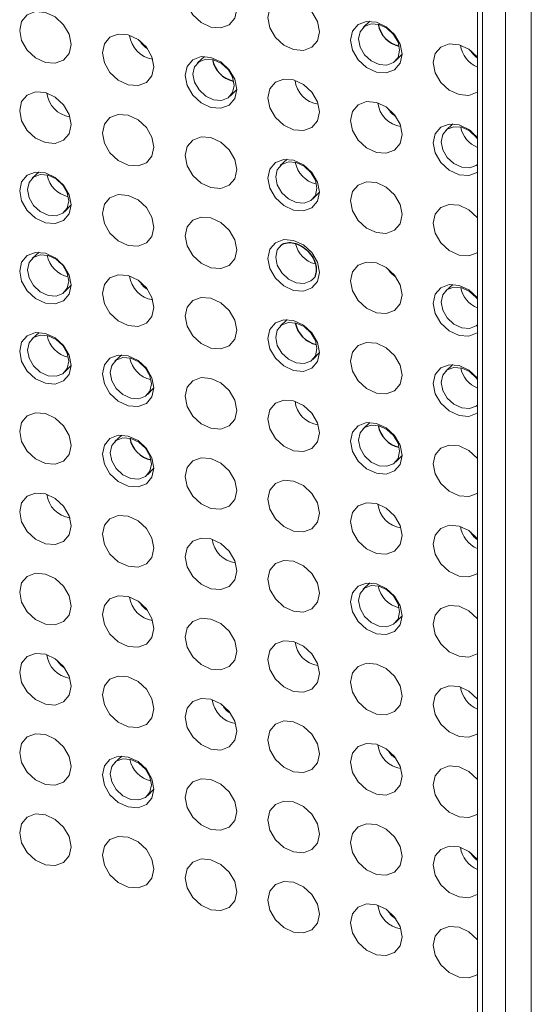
# Paper-space layout '_Trimetric' of a CAD drawing. Header units: millimetres. Extents: x -1485 to 1441, y -378 to 2620.
# Tile 9 of 86: x -1067 to -1045, y 926 to 968. Entities that reach past the tile are written whole.
import ezdxf

# ---------------------------------------------------------------- set-up
doc = ezdxf.new("R2010")
doc.units = ezdxf.units.MM

psp = doc.layouts.new('_Trimetric')

# ---------------------------------------------------------------- linework, layer by layer
at = {"color": 144, "linetype": 'Continuous', "lineweight": 18}
for p, q in [((-1047.065, 916.003), (-1047.065, 988.075)), ((-1046.85, 987.733), (-1046.85, 915.661)), ((-1044.768, 987.242), (-1044.768, 917.019)), ((-1045.866, 916.677), (-1045.866, 986.899)), ((-1058.744, 966.316), (-1059.04, 966.042)), ((-1057.649, 964.617), (-1057.368, 964.907)), ((-1048.131, 963.432), (-1048.427, 963.158)), ((-1065.819, 961.382), (-1066.115, 961.108)), ((-1064.725, 959.683), (-1064.444, 959.972)), ((-1065.819, 957.953), (-1066.115, 957.679)), ((-1064.725, 956.254), (-1064.444, 956.543)), ((-1048.131, 956.574), (-1048.427, 956.301)), ((-1055.206, 955.068), (-1055.502, 954.795)), ((-1065.819, 954.524), (-1066.115, 954.251)), ((-1062.282, 953.563), (-1062.578, 953.289)), ((-1054.112, 953.37), (-1053.831, 953.659)), ((-1064.725, 952.826), (-1064.444, 953.115)), ((-1048.131, 953.146), (-1048.427, 952.872)), ((-1061.187, 951.864), (-1060.906, 952.153)), ((-1051.669, 950.678), (-1051.965, 950.405)), ((-1062.282, 950.134), (-1062.578, 949.86)), ((-1050.574, 948.98), (-1050.293, 949.269)), ((-1061.187, 948.436), (-1060.906, 948.725)), ((-1051.669, 943.821), (-1051.965, 943.547)), ((-1050.574, 942.123), (-1050.293, 942.412)), ((-1062.282, 936.419), (-1062.578, 936.146)), ((-1061.187, 934.721), (-1060.906, 935.01))]:
    psp.add_line(p, q, dxfattribs=at)
at = {"color": 7, "linetype": 'Continuous', "lineweight": 25}
for p, q in [((-1051.669, 967.822), (-1051.965, 967.548)), ((-1050.574, 966.123), (-1050.293, 966.412)), ((-1055.206, 961.926), (-1055.502, 961.652)), ((-1054.112, 960.227), (-1053.831, 960.516))]:
    psp.add_line(p, q, dxfattribs=at)
at = {"color": 144, "linetype": 'Continuous', "lineweight": 18, "flags": 128}
for points in [[(-1057.368, 968.337), (-1057.452, 967.951), (-1057.691, 967.669), (-1058.049, 967.535), (-1058.47, 967.568), (-1058.892, 967.764), (-1059.249, 968.093), (-1059.488, 968.504), (-1059.572, 968.935), (-1059.488, 969.321), (-1059.249, 969.603), (-1058.892, 969.737), (-1058.47, 969.704), (-1058.049, 969.508), (-1057.691, 969.179), (-1057.452, 968.768), (-1057.368, 968.337)], [(-1053.831, 967.375), (-1053.915, 966.989), (-1054.153, 966.708), (-1054.511, 966.573), (-1054.933, 966.607), (-1055.354, 966.803), (-1055.712, 967.131), (-1055.95, 967.543), (-1056.034, 967.974), (-1055.95, 968.36), (-1055.712, 968.641), (-1055.354, 968.776), (-1054.933, 968.742), (-1054.511, 968.546), (-1054.153, 968.218), (-1053.915, 967.806), (-1053.831, 967.375)], [(-1064.444, 966.831), (-1064.528, 966.445), (-1064.767, 966.163), (-1065.124, 966.029), (-1065.546, 966.062), (-1065.967, 966.258), (-1066.325, 966.587), (-1066.563, 966.998), (-1066.647, 967.43), (-1066.563, 967.815), (-1066.325, 968.097), (-1065.967, 968.231), (-1065.546, 968.198), (-1065.124, 968.002), (-1064.767, 967.674), (-1064.528, 967.262), (-1064.444, 966.831)], [(-1050.293, 966.414), (-1050.377, 966.028), (-1050.616, 965.746), (-1050.973, 965.612), (-1051.395, 965.645), (-1051.816, 965.841), (-1052.174, 966.17), (-1052.413, 966.581), (-1052.497, 967.012), (-1052.413, 967.398), (-1052.174, 967.68), (-1051.816, 967.814), (-1051.395, 967.781), (-1050.973, 967.585), (-1050.616, 967.256), (-1050.377, 966.845), (-1050.293, 966.414)], [(-1050.4, 966.586), (-1050.467, 966.93), (-1050.658, 967.259), (-1050.943, 967.522), (-1051.28, 967.678), (-1051.617, 967.705), (-1051.903, 967.598), (-1052.094, 967.373), (-1052.161, 967.064), (-1052.094, 966.719), (-1051.903, 966.391), (-1051.617, 966.128), (-1051.28, 965.971), (-1050.943, 965.945), (-1050.658, 966.052), (-1050.467, 966.277), (-1050.4, 966.586)], [(-1060.906, 965.869), (-1060.99, 965.484), (-1061.229, 965.202), (-1061.586, 965.068), (-1062.008, 965.101), (-1062.429, 965.297), (-1062.787, 965.625), (-1063.026, 966.037), (-1063.11, 966.468), (-1063.026, 966.854), (-1062.787, 967.135), (-1062.429, 967.27), (-1062.008, 967.236), (-1061.586, 967.041), (-1061.229, 966.712), (-1060.99, 966.301), (-1060.906, 965.869)], [(-1047.065, 964.794), (-1047.078, 964.785), (-1047.436, 964.651), (-1047.857, 964.684), (-1048.279, 964.88), (-1048.636, 965.208), (-1048.875, 965.62), (-1048.959, 966.051), (-1048.875, 966.437), (-1048.636, 966.718), (-1048.279, 966.853), (-1047.857, 966.819), (-1047.436, 966.623), (-1047.078, 966.295), (-1047.065, 966.278)], [(-1057.368, 964.908), (-1057.452, 964.522), (-1057.691, 964.241), (-1058.049, 964.106), (-1058.47, 964.14), (-1058.892, 964.335), (-1059.249, 964.664), (-1059.488, 965.075), (-1059.572, 965.507), (-1059.488, 965.893), (-1059.249, 966.174), (-1058.892, 966.308), (-1058.47, 966.275), (-1058.049, 966.079), (-1057.691, 965.751), (-1057.452, 965.339), (-1057.368, 964.908)], [(-1057.475, 965.08), (-1057.542, 965.425), (-1057.733, 965.753), (-1058.019, 966.016), (-1058.356, 966.173), (-1058.693, 966.199), (-1058.978, 966.092), (-1059.169, 965.867), (-1059.236, 965.559), (-1059.169, 965.214), (-1058.978, 964.885), (-1058.693, 964.622), (-1058.356, 964.466), (-1058.019, 964.439), (-1057.733, 964.546), (-1057.542, 964.771), (-1057.475, 965.08)], [(-1053.831, 963.946), (-1053.915, 963.561), (-1054.153, 963.279), (-1054.511, 963.145), (-1054.933, 963.178), (-1055.354, 963.374), (-1055.712, 963.703), (-1055.95, 964.114), (-1056.034, 964.545), (-1055.95, 964.931), (-1055.712, 965.213), (-1055.354, 965.347), (-1054.933, 965.314), (-1054.511, 965.118), (-1054.153, 964.789), (-1053.915, 964.378), (-1053.831, 963.946)], [(-1064.444, 963.402), (-1064.528, 963.016), (-1064.767, 962.735), (-1065.124, 962.6), (-1065.546, 962.634), (-1065.967, 962.83), (-1066.325, 963.158), (-1066.563, 963.57), (-1066.647, 964.001), (-1066.563, 964.387), (-1066.325, 964.668), (-1065.967, 964.803), (-1065.546, 964.769), (-1065.124, 964.573), (-1064.767, 964.245), (-1064.528, 963.834), (-1064.444, 963.402)], [(-1050.293, 962.985), (-1050.377, 962.599), (-1050.616, 962.318), (-1050.973, 962.183), (-1051.395, 962.217), (-1051.816, 962.412), (-1052.174, 962.741), (-1052.413, 963.152), (-1052.497, 963.584), (-1052.413, 963.97), (-1052.174, 964.251), (-1051.816, 964.385), (-1051.395, 964.352), (-1050.973, 964.156), (-1050.616, 963.828), (-1050.377, 963.416), (-1050.293, 962.985)], [(-1060.906, 962.441), (-1060.99, 962.055), (-1061.229, 961.773), (-1061.586, 961.639), (-1062.008, 961.672), (-1062.429, 961.868), (-1062.787, 962.197), (-1063.026, 962.608), (-1063.11, 963.039), (-1063.026, 963.425), (-1062.787, 963.707), (-1062.429, 963.841), (-1062.008, 963.808), (-1061.586, 963.612), (-1061.229, 963.283), (-1060.99, 962.872), (-1060.906, 962.441)], [(-1047.065, 961.366), (-1047.078, 961.356), (-1047.436, 961.222), (-1047.857, 961.255), (-1048.279, 961.451), (-1048.636, 961.78), (-1048.875, 962.191), (-1048.959, 962.622), (-1048.875, 963.008), (-1048.636, 963.29), (-1048.279, 963.424), (-1047.857, 963.391), (-1047.436, 963.195), (-1047.078, 962.866), (-1047.065, 962.85)], [(-1047.065, 962.796), (-1047.12, 962.869), (-1047.406, 963.132), (-1047.743, 963.288), (-1048.08, 963.315), (-1048.365, 963.208), (-1048.556, 962.983), (-1048.623, 962.674), (-1048.556, 962.329), (-1048.365, 962.001), (-1048.08, 961.738), (-1047.743, 961.581), (-1047.406, 961.555), (-1047.12, 961.662), (-1047.065, 961.705)], [(-1047.368, 963.147), (-1047.278, 963.013), (-1047.263, 962.994)], [(-1057.368, 961.479), (-1057.452, 961.093), (-1057.691, 960.812), (-1058.049, 960.678), (-1058.47, 960.711), (-1058.892, 960.907), (-1059.249, 961.235), (-1059.488, 961.647), (-1059.572, 962.078), (-1059.488, 962.464), (-1059.249, 962.745), (-1058.892, 962.88), (-1058.47, 962.846), (-1058.049, 962.651), (-1057.691, 962.322), (-1057.452, 961.911), (-1057.368, 961.479)], [(-1047.134, 962.869), (-1047.073, 962.824), (-1047.065, 962.819)], [(-1053.831, 960.518), (-1053.915, 960.132), (-1054.153, 959.85), (-1054.511, 959.716), (-1054.933, 959.749), (-1055.354, 959.945), (-1055.712, 960.274), (-1055.95, 960.685), (-1056.034, 961.117), (-1055.95, 961.502), (-1055.712, 961.784), (-1055.354, 961.918), (-1054.933, 961.885), (-1054.511, 961.689), (-1054.153, 961.36), (-1053.915, 960.949), (-1053.831, 960.518)], [(-1053.937, 960.69), (-1054.004, 961.035), (-1054.195, 961.363), (-1054.481, 961.626), (-1054.818, 961.783), (-1055.155, 961.809), (-1055.441, 961.702), (-1055.631, 961.477), (-1055.699, 961.168), (-1055.631, 960.824), (-1055.441, 960.495), (-1055.155, 960.232), (-1054.818, 960.076), (-1054.481, 960.049), (-1054.195, 960.156), (-1054.004, 960.381), (-1053.937, 960.69)], [(-1064.444, 959.973), (-1064.528, 959.588), (-1064.767, 959.306), (-1065.124, 959.172), (-1065.546, 959.205), (-1065.967, 959.401), (-1066.325, 959.73), (-1066.563, 960.141), (-1066.647, 960.572), (-1066.563, 960.958), (-1066.325, 961.24), (-1065.967, 961.374), (-1065.546, 961.341), (-1065.124, 961.145), (-1064.767, 960.816), (-1064.528, 960.405), (-1064.444, 959.973)], [(-1064.55, 960.145), (-1064.617, 960.49), (-1064.808, 960.819), (-1065.094, 961.082), (-1065.431, 961.238), (-1065.768, 961.265), (-1066.054, 961.158), (-1066.244, 960.932), (-1066.312, 960.624), (-1066.244, 960.279), (-1066.054, 959.95), (-1065.768, 959.688), (-1065.431, 959.531), (-1065.094, 959.505), (-1064.808, 959.612), (-1064.617, 959.837), (-1064.55, 960.145)], [(-1050.293, 959.556), (-1050.377, 959.17), (-1050.616, 958.889), (-1050.973, 958.755), (-1051.395, 958.788), (-1051.816, 958.984), (-1052.174, 959.312), (-1052.413, 959.724), (-1052.497, 960.155), (-1052.413, 960.541), (-1052.174, 960.822), (-1051.816, 960.957), (-1051.395, 960.923), (-1050.973, 960.728), (-1050.616, 960.399), (-1050.377, 959.988), (-1050.293, 959.556)], [(-1060.906, 959.012), (-1060.99, 958.626), (-1061.229, 958.345), (-1061.586, 958.21), (-1062.008, 958.244), (-1062.429, 958.44), (-1062.787, 958.768), (-1063.026, 959.179), (-1063.11, 959.611), (-1063.026, 959.997), (-1062.787, 960.278), (-1062.429, 960.412), (-1062.008, 960.379), (-1061.586, 960.183), (-1061.229, 959.855), (-1060.99, 959.443), (-1060.906, 959.012)], [(-1047.065, 957.937), (-1047.078, 957.927), (-1047.436, 957.793), (-1047.857, 957.826), (-1048.279, 958.022), (-1048.636, 958.351), (-1048.875, 958.762), (-1048.959, 959.194), (-1048.875, 959.579), (-1048.636, 959.861), (-1048.279, 959.995), (-1047.857, 959.962), (-1047.436, 959.766), (-1047.078, 959.438), (-1047.065, 959.421)], [(-1057.368, 958.051), (-1057.452, 957.665), (-1057.691, 957.383), (-1058.049, 957.249), (-1058.47, 957.282), (-1058.892, 957.478), (-1059.249, 957.807), (-1059.488, 958.218), (-1059.572, 958.649), (-1059.488, 959.035), (-1059.249, 959.317), (-1058.892, 959.451), (-1058.47, 959.418), (-1058.049, 959.222), (-1057.691, 958.893), (-1057.452, 958.482), (-1057.368, 958.051)], [(-1053.831, 957.089), (-1053.915, 956.703), (-1054.153, 956.422), (-1054.511, 956.287), (-1054.933, 956.321), (-1055.354, 956.517), (-1055.712, 956.845), (-1055.95, 957.256), (-1056.034, 957.688), (-1055.95, 958.074), (-1055.712, 958.355), (-1055.354, 958.49), (-1054.933, 958.456), (-1054.511, 958.26), (-1054.153, 957.932), (-1053.915, 957.52), (-1053.831, 957.089)], [(-1055.462, 958.257), (-1055.631, 958.048), (-1055.699, 957.74), (-1055.631, 957.395), (-1055.441, 957.066), (-1055.155, 956.803), (-1054.818, 956.647), (-1054.481, 956.62), (-1054.195, 956.728), (-1054.117, 956.793)], [(-1064.444, 956.545), (-1064.528, 956.159), (-1064.767, 955.877), (-1065.124, 955.743), (-1065.546, 955.776), (-1065.967, 955.972), (-1066.325, 956.301), (-1066.563, 956.712), (-1066.647, 957.144), (-1066.563, 957.529), (-1066.325, 957.811), (-1065.967, 957.945), (-1065.546, 957.912), (-1065.124, 957.716), (-1064.767, 957.387), (-1064.528, 956.976), (-1064.444, 956.545)], [(-1064.55, 956.717), (-1064.617, 957.062), (-1064.808, 957.39), (-1065.094, 957.653), (-1065.431, 957.81), (-1065.768, 957.836), (-1066.054, 957.729), (-1066.244, 957.504), (-1066.312, 957.195), (-1066.244, 956.851), (-1066.054, 956.522), (-1065.768, 956.259), (-1065.431, 956.103), (-1065.094, 956.076), (-1064.808, 956.183), (-1064.617, 956.408), (-1064.55, 956.717)], [(-1065.056, 957.668), (-1064.967, 957.534), (-1064.951, 957.516)], [(-1050.293, 956.128), (-1050.377, 955.742), (-1050.616, 955.46), (-1050.973, 955.326), (-1051.395, 955.359), (-1051.816, 955.555), (-1052.174, 955.884), (-1052.413, 956.295), (-1052.497, 956.726), (-1052.413, 957.112), (-1052.174, 957.394), (-1051.816, 957.528), (-1051.395, 957.495), (-1050.973, 957.299), (-1050.616, 956.97), (-1050.377, 956.559), (-1050.293, 956.128)], [(-1060.906, 955.583), (-1060.99, 955.198), (-1061.229, 954.916), (-1061.586, 954.782), (-1062.008, 954.815), (-1062.429, 955.011), (-1062.787, 955.339), (-1063.026, 955.751), (-1063.11, 956.182), (-1063.026, 956.568), (-1062.787, 956.849), (-1062.429, 956.984), (-1062.008, 956.95), (-1061.586, 956.755), (-1061.229, 956.426), (-1060.99, 956.015), (-1060.906, 955.583)], [(-1047.065, 954.508), (-1047.078, 954.499), (-1047.436, 954.364), (-1047.857, 954.398), (-1048.279, 954.594), (-1048.636, 954.922), (-1048.875, 955.334), (-1048.959, 955.765), (-1048.875, 956.151), (-1048.636, 956.432), (-1048.279, 956.567), (-1047.857, 956.533), (-1047.436, 956.337), (-1047.078, 956.009), (-1047.065, 955.992)], [(-1047.065, 955.938), (-1047.12, 956.012), (-1047.406, 956.274), (-1047.743, 956.431), (-1048.08, 956.458), (-1048.365, 956.35), (-1048.556, 956.125), (-1048.623, 955.817), (-1048.556, 955.472), (-1048.365, 955.143), (-1048.08, 954.881), (-1047.743, 954.724), (-1047.406, 954.697), (-1047.12, 954.805), (-1047.065, 954.848)], [(-1057.368, 954.622), (-1057.452, 954.236), (-1057.691, 953.955), (-1058.049, 953.82), (-1058.47, 953.854), (-1058.892, 954.049), (-1059.249, 954.378), (-1059.488, 954.789), (-1059.572, 955.221), (-1059.488, 955.607), (-1059.249, 955.888), (-1058.892, 956.022), (-1058.47, 955.989), (-1058.049, 955.793), (-1057.691, 955.465), (-1057.452, 955.053), (-1057.368, 954.622)], [(-1053.831, 953.66), (-1053.915, 953.275), (-1054.153, 952.993), (-1054.511, 952.859), (-1054.933, 952.892), (-1055.354, 953.088), (-1055.712, 953.417), (-1055.95, 953.828), (-1056.034, 954.259), (-1055.95, 954.645), (-1055.712, 954.927), (-1055.354, 955.061), (-1054.933, 955.028), (-1054.511, 954.832), (-1054.153, 954.503), (-1053.915, 954.092), (-1053.831, 953.66)], [(-1053.937, 953.832), (-1054.004, 954.177), (-1054.195, 954.506), (-1054.481, 954.769), (-1054.818, 954.925), (-1055.155, 954.952), (-1055.441, 954.844), (-1055.631, 954.619), (-1055.699, 954.311), (-1055.631, 953.966), (-1055.441, 953.637), (-1055.155, 953.375), (-1054.818, 953.218), (-1054.481, 953.192), (-1054.195, 953.299), (-1054.004, 953.524), (-1053.937, 953.832)], [(-1064.444, 953.116), (-1064.528, 952.73), (-1064.767, 952.449), (-1065.124, 952.314), (-1065.546, 952.348), (-1065.967, 952.544), (-1066.325, 952.872), (-1066.563, 953.284), (-1066.647, 953.715), (-1066.563, 954.101), (-1066.325, 954.382), (-1065.967, 954.517), (-1065.546, 954.483), (-1065.124, 954.287), (-1064.767, 953.959), (-1064.528, 953.548), (-1064.444, 953.116)], [(-1064.55, 953.288), (-1064.617, 953.633), (-1064.808, 953.962), (-1065.094, 954.224), (-1065.431, 954.381), (-1065.768, 954.408), (-1066.054, 954.3), (-1066.244, 954.075), (-1066.312, 953.767), (-1066.244, 953.422), (-1066.054, 953.093), (-1065.768, 952.83), (-1065.431, 952.674), (-1065.094, 952.647), (-1064.808, 952.755), (-1064.617, 952.98), (-1064.55, 953.288)], [(-1050.293, 952.699), (-1050.377, 952.313), (-1050.616, 952.032), (-1050.973, 951.897), (-1051.395, 951.931), (-1051.816, 952.126), (-1052.174, 952.455), (-1052.413, 952.866), (-1052.497, 953.298), (-1052.413, 953.684), (-1052.174, 953.965), (-1051.816, 954.099), (-1051.395, 954.066), (-1050.973, 953.87), (-1050.616, 953.542), (-1050.377, 953.13), (-1050.293, 952.699)], [(-1060.906, 952.155), (-1060.99, 951.769), (-1061.229, 951.487), (-1061.586, 951.353), (-1062.008, 951.386), (-1062.429, 951.582), (-1062.787, 951.911), (-1063.026, 952.322), (-1063.11, 952.753), (-1063.026, 953.139), (-1062.787, 953.421), (-1062.429, 953.555), (-1062.008, 953.522), (-1061.586, 953.326), (-1061.229, 952.997), (-1060.99, 952.586), (-1060.906, 952.155)], [(-1061.013, 952.327), (-1061.08, 952.671), (-1061.271, 953), (-1061.556, 953.263), (-1061.893, 953.419), (-1062.23, 953.446), (-1062.516, 953.339), (-1062.707, 953.114), (-1062.774, 952.805), (-1062.707, 952.46), (-1062.516, 952.132), (-1062.23, 951.869), (-1061.893, 951.712), (-1061.556, 951.686), (-1061.271, 951.793), (-1061.08, 952.018), (-1061.013, 952.327)], [(-1047.065, 951.08), (-1047.078, 951.07), (-1047.436, 950.936), (-1047.857, 950.969), (-1048.279, 951.165), (-1048.636, 951.494), (-1048.875, 951.905), (-1048.959, 952.336), (-1048.875, 952.722), (-1048.636, 953.004), (-1048.279, 953.138), (-1047.857, 953.105), (-1047.436, 952.909), (-1047.078, 952.58), (-1047.065, 952.564)], [(-1047.065, 952.51), (-1047.12, 952.583), (-1047.406, 952.846), (-1047.743, 953.002), (-1048.08, 953.029), (-1048.365, 952.922), (-1048.556, 952.697), (-1048.623, 952.388), (-1048.556, 952.043), (-1048.365, 951.715), (-1048.08, 951.452), (-1047.743, 951.295), (-1047.406, 951.269), (-1047.12, 951.376), (-1047.065, 951.419)], [(-1057.368, 951.193), (-1057.452, 950.807), (-1057.691, 950.526), (-1058.049, 950.392), (-1058.47, 950.425), (-1058.892, 950.621), (-1059.249, 950.949), (-1059.488, 951.361), (-1059.572, 951.792), (-1059.488, 952.178), (-1059.249, 952.459), (-1058.892, 952.594), (-1058.47, 952.56), (-1058.049, 952.364), (-1057.691, 952.036), (-1057.452, 951.625), (-1057.368, 951.193)], [(-1053.831, 950.232), (-1053.915, 949.846), (-1054.153, 949.564), (-1054.511, 949.43), (-1054.933, 949.463), (-1055.354, 949.659), (-1055.712, 949.988), (-1055.95, 950.399), (-1056.034, 950.831), (-1055.95, 951.216), (-1055.712, 951.498), (-1055.354, 951.632), (-1054.933, 951.599), (-1054.511, 951.403), (-1054.153, 951.074), (-1053.915, 950.663), (-1053.831, 950.232)], [(-1064.444, 949.687), (-1064.528, 949.302), (-1064.767, 949.02), (-1065.124, 948.886), (-1065.546, 948.919), (-1065.967, 949.115), (-1066.325, 949.444), (-1066.563, 949.855), (-1066.647, 950.286), (-1066.563, 950.672), (-1066.325, 950.954), (-1065.967, 951.088), (-1065.546, 951.055), (-1065.124, 950.859), (-1064.767, 950.53), (-1064.528, 950.119), (-1064.444, 949.687)], [(-1050.293, 949.27), (-1050.377, 948.884), (-1050.616, 948.603), (-1050.973, 948.469), (-1051.395, 948.502), (-1051.816, 948.698), (-1052.174, 949.026), (-1052.413, 949.438), (-1052.497, 949.869), (-1052.413, 950.255), (-1052.174, 950.536), (-1051.816, 950.671), (-1051.395, 950.637), (-1050.973, 950.442), (-1050.616, 950.113), (-1050.377, 949.702), (-1050.293, 949.27)], [(-1050.4, 949.442), (-1050.467, 949.787), (-1050.658, 950.116), (-1050.943, 950.379), (-1051.28, 950.535), (-1051.617, 950.562), (-1051.903, 950.454), (-1052.094, 950.229), (-1052.161, 949.921), (-1052.094, 949.576), (-1051.903, 949.247), (-1051.617, 948.985), (-1051.28, 948.828), (-1050.943, 948.801), (-1050.658, 948.909), (-1050.467, 949.134), (-1050.4, 949.442)], [(-1060.906, 948.726), (-1060.99, 948.34), (-1061.229, 948.059), (-1061.586, 947.924), (-1062.008, 947.958), (-1062.429, 948.154), (-1062.787, 948.482), (-1063.026, 948.893), (-1063.11, 949.325), (-1063.026, 949.711), (-1062.787, 949.992), (-1062.429, 950.126), (-1062.008, 950.093), (-1061.586, 949.897), (-1061.229, 949.569), (-1060.99, 949.157), (-1060.906, 948.726)], [(-1061.013, 948.898), (-1061.08, 949.243), (-1061.271, 949.572), (-1061.556, 949.834), (-1061.893, 949.991), (-1062.23, 950.017), (-1062.516, 949.91), (-1062.707, 949.685), (-1062.774, 949.377), (-1062.707, 949.032), (-1062.516, 948.703), (-1062.23, 948.44), (-1061.893, 948.284), (-1061.556, 948.257), (-1061.271, 948.365), (-1061.08, 948.59), (-1061.013, 948.898)], [(-1047.065, 947.651), (-1047.078, 947.641), (-1047.436, 947.507), (-1047.857, 947.54), (-1048.279, 947.736), (-1048.636, 948.065), (-1048.875, 948.476), (-1048.959, 948.908), (-1048.875, 949.293), (-1048.636, 949.575), (-1048.279, 949.709), (-1047.857, 949.676), (-1047.436, 949.48), (-1047.078, 949.152), (-1047.065, 949.135)], [(-1057.368, 947.765), (-1057.452, 947.379), (-1057.691, 947.097), (-1058.049, 946.963), (-1058.47, 946.996), (-1058.892, 947.192), (-1059.249, 947.521), (-1059.488, 947.932), (-1059.572, 948.363), (-1059.488, 948.749), (-1059.249, 949.031), (-1058.892, 949.165), (-1058.47, 949.132), (-1058.049, 948.936), (-1057.691, 948.607), (-1057.452, 948.196), (-1057.368, 947.765)], [(-1053.831, 946.803), (-1053.915, 946.417), (-1054.153, 946.136), (-1054.511, 946.001), (-1054.933, 946.035), (-1055.354, 946.231), (-1055.712, 946.559), (-1055.95, 946.97), (-1056.034, 947.402), (-1055.95, 947.788), (-1055.712, 948.069), (-1055.354, 948.204), (-1054.933, 948.17), (-1054.511, 947.974), (-1054.153, 947.646), (-1053.915, 947.234), (-1053.831, 946.803)], [(-1064.444, 946.259), (-1064.528, 945.873), (-1064.767, 945.591), (-1065.124, 945.457), (-1065.546, 945.49), (-1065.967, 945.686), (-1066.325, 946.015), (-1066.563, 946.426), (-1066.647, 946.858), (-1066.563, 947.243), (-1066.325, 947.525), (-1065.967, 947.659), (-1065.546, 947.626), (-1065.124, 947.43), (-1064.767, 947.101), (-1064.528, 946.69), (-1064.444, 946.259)], [(-1050.293, 945.842), (-1050.377, 945.456), (-1050.616, 945.174), (-1050.973, 945.04), (-1051.395, 945.073), (-1051.816, 945.269), (-1052.174, 945.598), (-1052.413, 946.009), (-1052.497, 946.44), (-1052.413, 946.826), (-1052.174, 947.108), (-1051.816, 947.242), (-1051.395, 947.209), (-1050.973, 947.013), (-1050.616, 946.684), (-1050.377, 946.273), (-1050.293, 945.842)], [(-1060.906, 945.297), (-1060.99, 944.911), (-1061.229, 944.63), (-1061.586, 944.496), (-1062.008, 944.529), (-1062.429, 944.725), (-1062.787, 945.053), (-1063.026, 945.465), (-1063.11, 945.896), (-1063.026, 946.282), (-1062.787, 946.563), (-1062.429, 946.698), (-1062.008, 946.664), (-1061.586, 946.469), (-1061.229, 946.14), (-1060.99, 945.729), (-1060.906, 945.297)], [(-1047.065, 944.222), (-1047.078, 944.213), (-1047.436, 944.078), (-1047.857, 944.112), (-1048.279, 944.308), (-1048.636, 944.636), (-1048.875, 945.048), (-1048.959, 945.479), (-1048.875, 945.865), (-1048.636, 946.146), (-1048.279, 946.281), (-1047.857, 946.247), (-1047.436, 946.051), (-1047.078, 945.723), (-1047.065, 945.706)], [(-1057.368, 944.336), (-1057.452, 943.95), (-1057.691, 943.669), (-1058.049, 943.534), (-1058.47, 943.568), (-1058.892, 943.763), (-1059.249, 944.092), (-1059.488, 944.503), (-1059.572, 944.935), (-1059.488, 945.321), (-1059.249, 945.602), (-1058.892, 945.736), (-1058.47, 945.703), (-1058.049, 945.507), (-1057.691, 945.179), (-1057.452, 944.767), (-1057.368, 944.336)], [(-1053.831, 943.374), (-1053.915, 942.989), (-1054.153, 942.707), (-1054.511, 942.573), (-1054.933, 942.606), (-1055.354, 942.802), (-1055.712, 943.131), (-1055.95, 943.542), (-1056.034, 943.973), (-1055.95, 944.359), (-1055.712, 944.641), (-1055.354, 944.775), (-1054.933, 944.742), (-1054.511, 944.546), (-1054.153, 944.217), (-1053.915, 943.806), (-1053.831, 943.374)], [(-1064.444, 942.83), (-1064.528, 942.444), (-1064.767, 942.163), (-1065.124, 942.028), (-1065.546, 942.062), (-1065.967, 942.258), (-1066.325, 942.586), (-1066.563, 942.998), (-1066.647, 943.429), (-1066.563, 943.815), (-1066.325, 944.096), (-1065.967, 944.231), (-1065.546, 944.197), (-1065.124, 944.001), (-1064.767, 943.673), (-1064.528, 943.262), (-1064.444, 942.83)], [(-1050.293, 942.413), (-1050.377, 942.027), (-1050.616, 941.746), (-1050.973, 941.611), (-1051.395, 941.645), (-1051.816, 941.84), (-1052.174, 942.169), (-1052.413, 942.58), (-1052.497, 943.012), (-1052.413, 943.398), (-1052.174, 943.679), (-1051.816, 943.813), (-1051.395, 943.78), (-1050.973, 943.584), (-1050.616, 943.256), (-1050.377, 942.844), (-1050.293, 942.413)], [(-1050.4, 942.585), (-1050.467, 942.93), (-1050.658, 943.259), (-1050.943, 943.521), (-1051.28, 943.678), (-1051.617, 943.704), (-1051.903, 943.597), (-1052.094, 943.372), (-1052.161, 943.064), (-1052.094, 942.719), (-1051.903, 942.39), (-1051.617, 942.127), (-1051.28, 941.971), (-1050.943, 941.944), (-1050.658, 942.051), (-1050.467, 942.276), (-1050.4, 942.585)], [(-1060.906, 941.869), (-1060.99, 941.483), (-1061.229, 941.201), (-1061.586, 941.067), (-1062.008, 941.1), (-1062.429, 941.296), (-1062.787, 941.625), (-1063.026, 942.036), (-1063.11, 942.467), (-1063.026, 942.853), (-1062.787, 943.135), (-1062.429, 943.269), (-1062.008, 943.236), (-1061.586, 943.04), (-1061.229, 942.711), (-1060.99, 942.3), (-1060.906, 941.869)], [(-1047.065, 940.794), (-1047.078, 940.784), (-1047.436, 940.65), (-1047.857, 940.683), (-1048.279, 940.879), (-1048.636, 941.208), (-1048.875, 941.619), (-1048.959, 942.05), (-1048.875, 942.436), (-1048.636, 942.718), (-1048.279, 942.852), (-1047.857, 942.819), (-1047.436, 942.623), (-1047.078, 942.294), (-1047.065, 942.278)], [(-1057.368, 940.907), (-1057.452, 940.521), (-1057.691, 940.24), (-1058.049, 940.106), (-1058.47, 940.139), (-1058.892, 940.335), (-1059.249, 940.663), (-1059.488, 941.075), (-1059.572, 941.506), (-1059.488, 941.892), (-1059.249, 942.173), (-1058.892, 942.308), (-1058.47, 942.274), (-1058.049, 942.078), (-1057.691, 941.75), (-1057.452, 941.339), (-1057.368, 940.907)], [(-1053.831, 939.946), (-1053.915, 939.56), (-1054.153, 939.278), (-1054.511, 939.144), (-1054.933, 939.177), (-1055.354, 939.373), (-1055.712, 939.702), (-1055.95, 940.113), (-1056.034, 940.545), (-1055.95, 940.93), (-1055.712, 941.212), (-1055.354, 941.346), (-1054.933, 941.313), (-1054.511, 941.117), (-1054.153, 940.788), (-1053.915, 940.377), (-1053.831, 939.946)], [(-1064.444, 939.401), (-1064.528, 939.016), (-1064.767, 938.734), (-1065.124, 938.6), (-1065.546, 938.633), (-1065.967, 938.829), (-1066.325, 939.158), (-1066.563, 939.569), (-1066.647, 940), (-1066.563, 940.386), (-1066.325, 940.668), (-1065.967, 940.802), (-1065.546, 940.769), (-1065.124, 940.573), (-1064.767, 940.244), (-1064.528, 939.833), (-1064.444, 939.401)], [(-1050.293, 938.984), (-1050.377, 938.598), (-1050.616, 938.317), (-1050.973, 938.183), (-1051.395, 938.216), (-1051.816, 938.412), (-1052.174, 938.74), (-1052.413, 939.152), (-1052.497, 939.583), (-1052.413, 939.969), (-1052.174, 940.25), (-1051.816, 940.385), (-1051.395, 940.351), (-1050.973, 940.156), (-1050.616, 939.827), (-1050.377, 939.416), (-1050.293, 938.984)], [(-1060.906, 938.44), (-1060.99, 938.054), (-1061.229, 937.773), (-1061.586, 937.638), (-1062.008, 937.672), (-1062.429, 937.868), (-1062.787, 938.196), (-1063.026, 938.607), (-1063.11, 939.039), (-1063.026, 939.425), (-1062.787, 939.706), (-1062.429, 939.84), (-1062.008, 939.807), (-1061.586, 939.611), (-1061.229, 939.283), (-1060.99, 938.871), (-1060.906, 938.44)], [(-1047.065, 937.365), (-1047.078, 937.355), (-1047.436, 937.221), (-1047.857, 937.254), (-1048.279, 937.45), (-1048.636, 937.779), (-1048.875, 938.19), (-1048.959, 938.622), (-1048.875, 939.007), (-1048.636, 939.289), (-1048.279, 939.423), (-1047.857, 939.39), (-1047.436, 939.194), (-1047.078, 938.866), (-1047.065, 938.849)], [(-1057.368, 937.479), (-1057.452, 937.093), (-1057.691, 936.811), (-1058.049, 936.677), (-1058.47, 936.71), (-1058.892, 936.906), (-1059.249, 937.235), (-1059.488, 937.646), (-1059.572, 938.077), (-1059.488, 938.463), (-1059.249, 938.745), (-1058.892, 938.879), (-1058.47, 938.846), (-1058.049, 938.65), (-1057.691, 938.321), (-1057.452, 937.91), (-1057.368, 937.479)], [(-1053.831, 936.517), (-1053.915, 936.131), (-1054.153, 935.85), (-1054.511, 935.715), (-1054.933, 935.749), (-1055.354, 935.945), (-1055.712, 936.273), (-1055.95, 936.684), (-1056.034, 937.116), (-1055.95, 937.502), (-1055.712, 937.783), (-1055.354, 937.918), (-1054.933, 937.884), (-1054.511, 937.688), (-1054.153, 937.36), (-1053.915, 936.948), (-1053.831, 936.517)], [(-1064.444, 935.973), (-1064.528, 935.587), (-1064.767, 935.305), (-1065.124, 935.171), (-1065.546, 935.204), (-1065.967, 935.4), (-1066.325, 935.729), (-1066.563, 936.14), (-1066.647, 936.572), (-1066.563, 936.957), (-1066.325, 937.239), (-1065.967, 937.373), (-1065.546, 937.34), (-1065.124, 937.144), (-1064.767, 936.815), (-1064.528, 936.404), (-1064.444, 935.973)], [(-1050.293, 935.556), (-1050.377, 935.17), (-1050.616, 934.888), (-1050.973, 934.754), (-1051.395, 934.787), (-1051.816, 934.983), (-1052.174, 935.312), (-1052.413, 935.723), (-1052.497, 936.154), (-1052.413, 936.54), (-1052.174, 936.822), (-1051.816, 936.956), (-1051.395, 936.923), (-1050.973, 936.727), (-1050.616, 936.398), (-1050.377, 935.987), (-1050.293, 935.556)], [(-1060.906, 935.011), (-1060.99, 934.625), (-1061.229, 934.344), (-1061.586, 934.21), (-1062.008, 934.243), (-1062.429, 934.439), (-1062.787, 934.767), (-1063.026, 935.179), (-1063.11, 935.61), (-1063.026, 935.996), (-1062.787, 936.277), (-1062.429, 936.412), (-1062.008, 936.378), (-1061.586, 936.183), (-1061.229, 935.854), (-1060.99, 935.443), (-1060.906, 935.011)], [(-1061.013, 935.183), (-1061.08, 935.528), (-1061.271, 935.857), (-1061.556, 936.12), (-1061.893, 936.276), (-1062.23, 936.303), (-1062.516, 936.195), (-1062.707, 935.97), (-1062.774, 935.662), (-1062.707, 935.317), (-1062.516, 934.988), (-1062.23, 934.726), (-1061.893, 934.569), (-1061.556, 934.543), (-1061.271, 934.65), (-1061.08, 934.875), (-1061.013, 935.183)], [(-1047.065, 933.936), (-1047.078, 933.927), (-1047.436, 933.792), (-1047.857, 933.826), (-1048.279, 934.022), (-1048.636, 934.35), (-1048.875, 934.762), (-1048.959, 935.193), (-1048.875, 935.579), (-1048.636, 935.86), (-1048.279, 935.995), (-1047.857, 935.961), (-1047.436, 935.765), (-1047.078, 935.437), (-1047.065, 935.42)], [(-1057.368, 934.05), (-1057.452, 933.664), (-1057.691, 933.383), (-1058.049, 933.248), (-1058.47, 933.282), (-1058.892, 933.477), (-1059.249, 933.806), (-1059.488, 934.217), (-1059.572, 934.649), (-1059.488, 935.034), (-1059.249, 935.316), (-1058.892, 935.45), (-1058.47, 935.417), (-1058.049, 935.221), (-1057.691, 934.893), (-1057.452, 934.481), (-1057.368, 934.05)], [(-1053.831, 933.088), (-1053.915, 932.703), (-1054.153, 932.421), (-1054.511, 932.287), (-1054.933, 932.32), (-1055.354, 932.516), (-1055.712, 932.845), (-1055.95, 933.256), (-1056.034, 933.687), (-1055.95, 934.073), (-1055.712, 934.355), (-1055.354, 934.489), (-1054.933, 934.456), (-1054.511, 934.26), (-1054.153, 933.931), (-1053.915, 933.52), (-1053.831, 933.088)], [(-1064.444, 932.544), (-1064.528, 932.158), (-1064.767, 931.877), (-1065.124, 931.742), (-1065.546, 931.776), (-1065.967, 931.972), (-1066.325, 932.3), (-1066.563, 932.712), (-1066.647, 933.143), (-1066.563, 933.529), (-1066.325, 933.81), (-1065.967, 933.945), (-1065.546, 933.911), (-1065.124, 933.715), (-1064.767, 933.387), (-1064.528, 932.976), (-1064.444, 932.544)], [(-1050.293, 932.127), (-1050.377, 931.741), (-1050.616, 931.46), (-1050.973, 931.325), (-1051.395, 931.359), (-1051.816, 931.554), (-1052.174, 931.883), (-1052.413, 932.294), (-1052.497, 932.726), (-1052.413, 933.112), (-1052.174, 933.393), (-1051.816, 933.527), (-1051.395, 933.494), (-1050.973, 933.298), (-1050.616, 932.97), (-1050.377, 932.558), (-1050.293, 932.127)], [(-1060.906, 931.583), (-1060.99, 931.197), (-1061.229, 930.915), (-1061.586, 930.781), (-1062.008, 930.814), (-1062.429, 931.01), (-1062.787, 931.339), (-1063.026, 931.75), (-1063.11, 932.181), (-1063.026, 932.567), (-1062.787, 932.849), (-1062.429, 932.983), (-1062.008, 932.95), (-1061.586, 932.754), (-1061.229, 932.425), (-1060.99, 932.014), (-1060.906, 931.583)], [(-1047.065, 930.508), (-1047.078, 930.498), (-1047.436, 930.364), (-1047.857, 930.397), (-1048.279, 930.593), (-1048.636, 930.922), (-1048.875, 931.333), (-1048.959, 931.764), (-1048.875, 932.15), (-1048.636, 932.432), (-1048.279, 932.566), (-1047.857, 932.533), (-1047.436, 932.337), (-1047.078, 932.008), (-1047.065, 931.992)], [(-1057.368, 930.621), (-1057.452, 930.235), (-1057.691, 929.954), (-1058.049, 929.82), (-1058.47, 929.853), (-1058.892, 930.049), (-1059.249, 930.377), (-1059.488, 930.789), (-1059.572, 931.22), (-1059.488, 931.606), (-1059.249, 931.887), (-1058.892, 932.022), (-1058.47, 931.988), (-1058.049, 931.792), (-1057.691, 931.464), (-1057.452, 931.053), (-1057.368, 930.621)], [(-1053.831, 929.66), (-1053.915, 929.274), (-1054.153, 928.992), (-1054.511, 928.858), (-1054.933, 928.891), (-1055.354, 929.087), (-1055.712, 929.416), (-1055.95, 929.827), (-1056.034, 930.259), (-1055.95, 930.644), (-1055.712, 930.926), (-1055.354, 931.06), (-1054.933, 931.027), (-1054.511, 930.831), (-1054.153, 930.502), (-1053.915, 930.091), (-1053.831, 929.66)], [(-1050.293, 928.698), (-1050.377, 928.312), (-1050.616, 928.031), (-1050.973, 927.897), (-1051.395, 927.93), (-1051.816, 928.126), (-1052.174, 928.454), (-1052.413, 928.866), (-1052.497, 929.297), (-1052.413, 929.683), (-1052.174, 929.964), (-1051.816, 930.099), (-1051.395, 930.065), (-1050.973, 929.87), (-1050.616, 929.541), (-1050.377, 929.13), (-1050.293, 928.698)], [(-1047.065, 927.079), (-1047.078, 927.069), (-1047.436, 926.935), (-1047.857, 926.968), (-1048.279, 927.164), (-1048.636, 927.493), (-1048.875, 927.904), (-1048.959, 928.336), (-1048.875, 928.721), (-1048.636, 929.003), (-1048.279, 929.137), (-1047.857, 929.104), (-1047.436, 928.908), (-1047.078, 928.579), (-1047.065, 928.563)]]:
    psp.add_lwpolyline(points, dxfattribs=at)
at = {"color": 7, "linetype": 'Continuous', "lineweight": 25}
for centre, radius, start, end in [((-1050.168, 967.911), 1.177, 190.8357, 257.7744), ((-1057.241, 966.406), 1.179, 191.0033, 256.7348), ((-1053.706, 955.157), 1.177, 190.8309, 257.7792), ((-1050.168, 950.767), 1.177, 190.8333, 257.7768), ((-1060.781, 950.223), 1.177, 190.8358, 257.7743), ((-1046.553, 946.452), 0.93, 208.8546, 236.6177)]:
    psp.add_arc(centre, radius, start, end, dxfattribs=at)
at = {"color": 144, "linetype": 'Continuous', "lineweight": 18}
for centre, radius, start, end in [((-1060.793, 967.355), 1.162, 186.7493, 261.8607), ((-1060.706, 967.44), 0.928, 208.8235, 239.7866), ((-1046.617, 966.956), 1.189, 187.493, 247.88), ((-1046.553, 967.024), 0.93, 208.8534, 236.6177), ((-1053.717, 965.432), 1.162, 186.7502, 261.8598), ((-1064.329, 964.889), 1.164, 187.2118, 261.1565), ((-1050.18, 964.47), 1.162, 186.7513, 261.8588), ((-1050.093, 964.555), 0.928, 208.8226, 239.7875), ((-1046.609, 963.537), 1.201, 191.4288, 247.7094), ((-1053.704, 962.016), 1.179, 191.0033, 256.7348), ((-1064.319, 961.47), 1.177, 190.8316, 257.7785), ((-1053.697, 958.594), 1.188, 193.9166, 254.5806), ((-1064.319, 958.042), 1.177, 190.8344, 257.7757), ((-1050.093, 957.698), 0.928, 208.8245, 239.7856), ((-1060.793, 957.069), 1.162, 186.748, 261.8621), ((-1060.706, 957.154), 0.928, 208.8254, 239.7846), ((-1046.609, 956.68), 1.201, 191.4307, 247.7093), ((-1064.319, 954.613), 1.177, 190.8334, 257.7767), ((-1060.779, 953.653), 1.179, 191.0033, 256.7348), ((-1046.609, 953.251), 1.201, 191.433, 247.7092), ((-1053.717, 951.717), 1.162, 186.7483, 261.8618), ((-1064.33, 947.744), 1.162, 186.7499, 261.8601), ((-1050.18, 947.327), 1.162, 186.7468, 261.8633), ((-1046.617, 946.384), 1.189, 187.4968, 247.8798), ((-1057.255, 945.821), 1.162, 186.7516, 261.8584), ((-1050.168, 943.91), 1.177, 190.8357, 257.7743), ((-1060.791, 943.356), 1.164, 187.2118, 261.1565), ((-1060.706, 943.439), 0.928, 208.823, 239.7871), ((-1053.715, 941.433), 1.164, 187.2118, 261.1565), ((-1064.329, 940.889), 1.164, 187.2118, 261.1565), ((-1064.243, 940.972), 0.928, 208.8225, 239.7875), ((-1046.617, 939.527), 1.189, 187.492, 247.88), ((-1057.255, 938.964), 1.162, 186.7505, 261.8595), ((-1057.168, 939.049), 0.928, 208.824, 239.7861), ((-1050.18, 937.041), 1.162, 186.7464, 261.8636), ((-1050.093, 937.126), 0.928, 208.8219, 239.7882), ((-1060.781, 936.508), 1.177, 190.8311, 257.779), ((-1046.617, 932.669), 1.189, 187.4935, 247.88), ((-1046.553, 932.737), 0.93, 208.8535, 236.6177), ((-1050.18, 930.184), 1.162, 186.7487, 261.8614), ((-1050.093, 930.269), 0.928, 208.8231, 239.787)]:
    psp.add_arc(centre, radius, start, end, dxfattribs=at)
at = {"color": 7, "linetype": 'Continuous', "lineweight": 25}
for points, knots in [([(-1055.496, 958.213), (-1055.483, 958.23), (-1055.421, 958.312), (-1055.229, 958.367), (-1054.925, 958.359), (-1054.6, 958.229), (-1054.303, 957.995), (-1054.083, 957.695), (-1053.977, 957.415), (-1053.968, 957.259), (-1053.964, 957.203)], [0, 0, 0, 0, 0.0400176, 0.1972499, 0.3372408, 0.4859629, 0.6308566, 0.7749417, 0.9179333, 1, 1, 1, 1]), ([(-1053.964, 957.203), (-1053.971, 957.138), (-1053.987, 956.979), (-1054.042, 956.839), (-1054.115, 956.798), (-1054.118, 956.796)], [0, 0, 0, 0, 0.395098, 0.971178, 1, 1, 1, 1])]:
    psp.add_open_spline(points, degree=3, knots=knots, dxfattribs=at)

doc.saveas('drawing.dxf')
